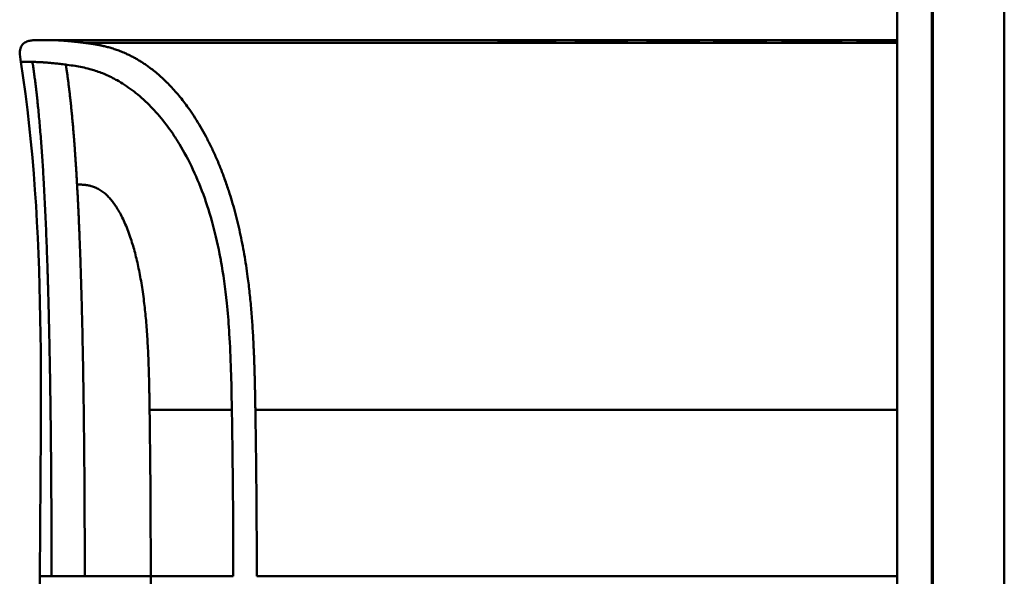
# Model space of a CAD drawing. Header units: millimetres. Extents: x 20 to 833, y 20 to 574.
# Tile 16 of 26: x 383 to 411, y 416 to 432. Entities that reach past the tile are written whole.
import ezdxf

# ---------------------------------------------------------------- set-up
doc = ezdxf.new("R2010")
doc.units = ezdxf.units.MM
doc.header["$LTSCALE"] = 2
doc.layers.add('Sichtbare Kanten(DIN)', color=7, linetype='Continuous', lineweight=50)
doc.layers.add('Sichtbare tangentiale Kanten(DIN)', color=7, linetype='Continuous', lineweight=50)

msp = doc.modelspace()

# ---------------------------------------------------------------- linework, layer by layer
at = {"layer": 'Sichtbare Kanten(DIN)'}
for p, q in [((407.5745, 299.227), (407.5745, 490.6582)), ((408.5445, 490.6582), (408.5445, 299.227)), ((408.5745, 490.6583), (408.5745, 299.2269)), ((395.0849, 431.4304), (383.9065, 431.4304)), ((395.0849, 431.4304), (407.5745, 431.4304)), ((396.258, 431.4262), (396.5768, 431.4262)), ((396.5768, 431.4221), (396.5768, 431.4262)), ((396.6647, 431.4093), (396.6647, 431.3998)), ((396.839, 431.4177), (396.839, 431.4141)), ((398.037, 431.3974), (397.0722, 431.3974)), ((397.132, 431.4182), (397.7568, 431.4182)), ((397.132, 431.4149), (397.132, 431.4182)), ((397.7568, 431.4182), (397.7568, 431.4262)), ((397.7568, 431.4262), (398.037, 431.4262)), ((397.7568, 431.4149), (397.7568, 431.4182)), ((397.7568, 431.4026), (397.7568, 431.4149)), ((397.7568, 431.3974), (397.7568, 431.4026)), ((398.037, 431.4262), (398.037, 431.3974)), ((398.5557, 431.4242), (398.5557, 431.4262)), ((398.5557, 431.4262), (400.0425, 431.4262)), ((399.7656, 431.4242), (398.5557, 431.4242)), ((398.5703, 431.3974), (398.5703, 431.4025)), ((398.5703, 431.4025), (399.7656, 431.4025)), ((400.0425, 431.3974), (398.5703, 431.3974)), ((398.7027, 431.4136), (398.7027, 431.4171)), ((398.7027, 431.4171), (399.7656, 431.4171)), ((399.7656, 431.4136), (398.7027, 431.4136)), ((399.7656, 431.4242), (399.7656, 431.4171)), ((399.7656, 431.4136), (399.7656, 431.4171)), ((399.7656, 431.4136), (399.7656, 431.4025)), ((399.7656, 431.3974), (399.7656, 431.4025)), ((400.0425, 431.4262), (400.0425, 431.3974)), ((400.6844, 431.3993), (400.6844, 431.4048)), ((400.8323, 431.4158), (400.8323, 431.4214)), ((400.9191, 431.4152), (400.9191, 431.4191)), ((401.372, 431.417), (401.372, 431.4132)), ((401.5889, 431.4028), (401.6016, 431.4029)), ((401.5889, 431.3974), (401.5889, 431.4028)), ((401.6603, 431.4115), (401.6479, 431.4116)), ((401.7761, 431.4086), (401.7761, 431.4151)), ((401.781, 431.399), (401.781, 431.4077)), ((401.9057, 431.401), (401.9057, 431.4137)), ((402.5548, 431.3993), (402.5548, 431.4048)), ((402.7028, 431.4158), (402.7028, 431.4214)), ((402.7896, 431.4152), (402.7896, 431.4191)), ((403.2425, 431.417), (403.2425, 431.4132)), ((403.4593, 431.4028), (403.472, 431.4029)), ((403.4593, 431.3974), (403.4593, 431.4028)), ((403.5307, 431.4115), (403.5183, 431.4116)), ((403.6465, 431.4086), (403.6465, 431.4151)), ((403.6514, 431.399), (403.6514, 431.4077)), ((403.7762, 431.401), (403.7762, 431.4137)), ((404.617, 431.3974), (404.3401, 431.3974)), ((404.617, 431.4178), (404.617, 431.3974)), ((405.7612, 431.3974), (405.7612, 431.4178)), ((406.0382, 431.3974), (405.7612, 431.3974)), ((406.4431, 431.4242), (406.4431, 431.4262)), ((406.4431, 431.4262), (407.5745, 431.4262)), ((407.5745, 431.4242), (406.4431, 431.4242)), ((406.4578, 431.3974), (406.4578, 431.4025)), ((406.4578, 431.4025), (407.5745, 431.4025)), ((407.5745, 431.3974), (406.4578, 431.3974)), ((406.5901, 431.4136), (406.5901, 431.4171)), ((406.5901, 431.4171), (407.5745, 431.4171)), ((407.5745, 431.4136), (406.5901, 431.4136))]:
    msp.add_line(p, q, dxfattribs=at)
for centre, major_axis, ratio, start_param, end_param in [((401.4637, 431.4081), (0.322, 0), 0.0132624, 0.786802, 0.9140415), ((400.0715, 431.3993), (-1.9133, -0.0113), 0.0066389, 3.4299508, 3.6129134), ((403.3341, 431.4081), (0.322, 0), 0.0132625, 0.786802, 0.9140415), ((401.9419, 431.3993), (-1.9133, -0.0113), 0.0066389, 3.4299508, 3.6129135)]:
    msp.add_ellipse(centre, major_axis=major_axis, ratio=ratio, start_param=start_param, end_param=end_param, dxfattribs=at)
for points, degree, knots in [([(383.0624, 430.8198), (383.0473, 430.9169), (383.0299, 431.0157), (383.04, 431.1425), (383.0446, 431.1713), (383.0582, 431.2179), (383.0653, 431.2365), (383.0832, 431.2716), (383.0941, 431.2884), (383.1192, 431.3188), (383.1336, 431.3326), (383.1808, 431.3692), (383.218, 431.387), (383.2936, 431.4112), (383.3328, 431.4183), (383.4111, 431.4272), (383.4508, 431.4291), (383.4946, 431.4299), (383.4994, 431.43), (383.5089, 431.4302), (383.5136, 431.4302), (383.5221, 431.4303), (383.5259, 431.4303), (383.532, 431.4304), (383.5343, 431.4304), (383.5439, 431.4304), (383.5459, 431.4304), (383.5555, 431.4304), (383.5552, 431.4304), (383.5605, 431.4304), (383.5635, 431.4304), (383.5723, 431.4304), (383.5746, 431.4304), (383.5804, 431.4304), (383.581, 431.4304), (383.5836, 431.4304), (383.5838, 431.4304), (383.5843, 431.4304), (383.5844, 431.4304), (383.5848, 431.4304), (383.5848, 431.4304), (383.5849, 431.4304), (383.585, 431.4304), (383.5851, 431.4304), (383.5851, 431.4304), (383.5852, 431.4304)], 3, [0, 0, 0, 0, 0.02949813, 0.02949813, 0.03816212, 0.03816212, 0.04407159, 0.04407159, 0.04999096, 0.04999096, 0.0559127, 0.0559127, 0.06789554, 0.06789554, 0.07973517, 0.07973517, 0.09152842, 0.09152842, 0.09300233, 0.09300233, 0.09448427, 0.09448427, 0.09598067, 0.09598067, 0.09746752, 0.09746752, 0.10347041, 0.10347041, 0.12705217, 0.12705217, 0.18793537, 0.18793537, 0.21076772, 0.21076772, 0.21504997, 0.21504997, 0.21541803, 0.21541803, 0.21560274, 0.21560274, 0.21562578, 0.21562578, 0.21564904, 0.21564904, 0.21566069, 0.21566069, 0.21566069, 0.21566069]), ([(383.5644, 431.4304), (383.5644, 431.4304), (383.5663, 431.4304), (383.5714, 431.4304), (383.5749, 431.4304), (383.5796, 431.4304), (383.5808, 431.4304), (383.5833, 431.4304), (383.5843, 431.4304), (383.5863, 431.4304), (383.5866, 431.4304), (383.5874, 431.4304), (383.5873, 431.4304), (383.5879, 431.4304), (383.5879, 431.4304), (383.5879, 431.4304)], 3, [0.03564044, 0.03564044, 0.03564044, 0.03564044, 0.09637363, 0.09637363, 0.19233222, 0.19233222, 0.22831668, 0.22831668, 0.25530508, 0.25530508, 0.26036548, 0.26036548, 0.26131455, 0.26131455, 0.26134888, 0.26134888, 0.26134888, 0.26134888]), ([(383.5852, 431.4304), (383.6329, 431.4304), (383.5926, 431.4304), (383.7698, 431.4305), (383.7989, 431.4304), (383.838, 431.4304), (383.8458, 431.4304), (383.8715, 431.4305), (383.874, 431.4305), (383.8808, 431.4305), (383.8816, 431.4305), (383.8831, 431.4305), (383.8834, 431.4305), (383.884, 431.4305), (383.8842, 431.4305), (383.8845, 431.4305), (383.8847, 431.4305), (383.8848, 431.4305)], 3, [0, 0, 0, 0, 0.40745309, 0.40745309, 0.53230502, 0.53230502, 0.56366489, 0.56366489, 0.56763069, 0.56763069, 0.5681302, 0.5681302, 0.56825401, 0.56825401, 0.56831564, 0.56831564, 0.56835398, 0.56835398, 0.56835398, 0.56835398]), ([(383.7715, 431.4304), (383.775, 431.4304), (383.7852, 431.4304), (383.8024, 431.4304), (383.8262, 431.4304), (383.8533, 431.4304), (383.8768, 431.4304), (383.8935, 431.4304), (383.9034, 431.4304), (383.9065, 431.4304)], 5, [5.2664582, 5.2664582, 5.2664582, 5.2664582, 5.2664582, 5.2664582, 5.6662847, 6.4630012, 7.2597176, 8.0564341, 8.4131019, 8.4131019, 8.4131019, 8.4131019, 8.4131019, 8.4131019]), ([(383.9065, 431.4304), (383.9065, 431.4304), (383.9051, 431.4304), (383.9007, 431.4304), (383.8963, 431.4304), (383.892, 431.4305), (383.8877, 431.4305), (383.8848, 431.4305)], 5, [0, 0, 0, 0, 0, 0, 0.000053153, 0.006055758, 0.019422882, 0.019422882, 0.019422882, 0.019422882, 0.019422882, 0.019422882]), ([(396.839, 431.4177), (396.7422, 431.4195), (396.6454, 431.4212), (396.4517, 431.424), (396.3548, 431.4252), (396.258, 431.4262)], 3, [-0.10525723, -0.10525723, -0.10525723, -0.10525723, -0.05262911, -0.05262911, -0.000001, -0.000001, -0.000001, -0.000001]), ([(397.0722, 431.3974), (396.997, 431.3975), (396.9211, 431.3977), (396.8488, 431.3981), (396.7754, 431.3986), (396.7051, 431.3992), (396.6429, 431.4001), (396.5884, 431.4009), (396.5418, 431.4018), (396.5049, 431.4029), (396.4624, 431.4041), (396.4355, 431.4055), (396.4211, 431.4068), (396.4124, 431.4076), (396.4084, 431.4084), (396.4082, 431.4092), (396.4081, 431.4099), (396.4111, 431.4112), (396.438, 431.4125), (396.4602, 431.4135), (396.495, 431.4145), (396.543, 431.4153), (396.5799, 431.4159), (396.6232, 431.4164), (396.6716, 431.4168), (396.7235, 431.4172), (396.7801, 431.4175), (396.839, 431.4177)], 3, [0, 0, 0, 0, 0.02257105, 0.02257105, 0.02257105, 0.04549231, 0.04549231, 0.04549231, 0.06561279, 0.06561279, 0.06561279, 0.08877499, 0.08877499, 0.08877499, 0.10286246, 0.10286246, 0.10286246, 0.11642748, 0.11642748, 0.11642748, 0.12760541, 0.12760541, 0.12760541, 0.13620924, 0.13620924, 0.13620924, 0.14543106, 0.14543106, 0.14543106, 0.14543106]), ([(396.5768, 431.4262), (396.6694, 431.4252), (396.7619, 431.4241), (396.947, 431.4214), (397.0395, 431.4199), (397.132, 431.4182)], 3, [-0.1005752, -0.1005752, -0.1005752, -0.1005752, -0.0502881, -0.0502881, -0.000001, -0.000001, -0.000001, -0.000001]), ([(400.6981, 431.4171), (400.6701, 431.4175), (400.6464, 431.4178), (400.608, 431.4186), (400.5936, 431.419), (400.5627, 431.4203), (400.5559, 431.4212), (400.5711, 431.4226), (400.59, 431.4232), (400.6567, 431.4243), (400.7049, 431.4247), (400.8133, 431.4254), (400.8882, 431.4258), (401.0982, 431.4263), (401.2056, 431.4264), (401.371, 431.4264), (401.5213, 431.4264), (401.879, 431.4258), (401.963, 431.4255), (402.0584, 431.4251)], 3, [0, 0, 0, 0, 0.01149153, 0.01149153, 0.0227532, 0.0227532, 0.04503692, 0.04503692, 0.06455612, 0.06455612, 0.08606677, 0.08606677, 0.10525478, 0.10525478, 0.12316021, 0.12316021, 0.13295642, 0.13295642, 0.14293473, 0.14293473, 0.14293473, 0.14293473]), ([(400.6844, 431.4048), (400.8308, 431.4039), (400.9673, 431.4028), (401.1979, 431.402), (401.2759, 431.4019), (401.431, 431.402), (401.5177, 431.4023), (401.5889, 431.4028)], 3, [0, 0, 0, 0, 0.046472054, 0.046472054, 0.069988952, 0.069988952, 0.09284234, 0.09284234, 0.09284234, 0.09284234]), ([(401.6479, 431.4116), (401.5165, 431.4129), (401.3181, 431.4134), (401.0693, 431.4143), (400.9848, 431.4148), (400.8314, 431.4158), (400.7574, 431.4164), (400.6981, 431.4171)], 3, [0, 0, 0, 0, 0.046485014, 0.046485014, 0.069862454, 0.069862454, 0.092485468, 0.092485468, 0.092485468, 0.092485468]), ([(401.3741, 431.4245), (401.3114, 431.4245), (401.2477, 431.4245), (401.1855, 431.4244), (401.1116, 431.4243), (401.0613, 431.4242), (401.0282, 431.424), (400.9804, 431.4239), (400.9418, 431.4236), (400.9087, 431.4233), (400.8853, 431.423), (400.8669, 431.4228), (400.8539, 431.4225), (400.8403, 431.4221), (400.8334, 431.4218), (400.8323, 431.4214)], 3, [0, 0, 0, 0, 0.01883476, 0.01883476, 0.01883476, 0.04122323, 0.04122323, 0.04122323, 0.07345994, 0.07345994, 0.07345994, 0.09621383, 0.09621383, 0.09621383, 0.12027026, 0.12027026, 0.12027026, 0.12027026]), ([(400.8323, 431.4214), (400.8323, 431.4209), (400.8367, 431.4205), (400.8497, 431.4202), (400.8629, 431.4198), (400.8837, 431.4195), (400.9191, 431.4191)], 3, [0, 0, 0, 0, 0.011670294, 0.011670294, 0.011670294, 0.023611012, 0.023611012, 0.023611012, 0.023611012]), ([(400.9191, 431.4191), (400.9564, 431.4188), (401.0062, 431.4184), (401.0606, 431.4182), (401.1151, 431.4179), (401.1674, 431.4177), (401.2314, 431.4174)], 3, [0, 0, 0, 0, 0.017158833, 0.017158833, 0.017158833, 0.034366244, 0.034366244, 0.034366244, 0.034366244]), ([(402.0402, 431.4069), (402.0331, 431.4056), (402.0131, 431.4042), (401.94, 431.4016), (401.8939, 431.4007), (401.79, 431.399), (401.7144, 431.3983), (401.5669, 431.3972), (401.4773, 431.3968), (401.2922, 431.3966), (401.1995, 431.3967), (401.1076, 431.397)], 3, [0, 0, 0, 0, 0.02268428, 0.02268428, 0.04712145, 0.04712145, 0.09509963, 0.09509963, 0.16523526, 0.16523526, 0.23537952, 0.23537952, 0.23537952, 0.23537952]), ([(401.2314, 431.4174), (401.2548, 431.4174), (401.2783, 431.4173), (401.3017, 431.4172), (401.3035, 431.4172), (401.3147, 431.4172), (401.3261, 431.4172), (401.3419, 431.4171), (401.3604, 431.4171), (401.372, 431.417)], 3, [0, 0, 0, 0, 0.0072437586, 0.0072437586, 0.0072437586, 0.0077833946, 0.0077833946, 0.0077833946, 0.0085271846, 0.0085271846, 0.0085271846, 0.0085271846]), ([(401.372, 431.417), (401.4584, 431.4168), (401.519, 431.4165), (401.5868, 431.4163), (401.6546, 431.416), (401.7184, 431.4156), (401.7761, 431.4151)], 3, [0, 0, 0, 0, 0.021522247, 0.021522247, 0.021522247, 0.043058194, 0.043058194, 0.043058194, 0.043058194]), ([(401.6016, 431.4029), (401.6295, 431.4032), (401.6558, 431.4035), (401.6794, 431.4038), (401.7023, 431.4042), (401.7215, 431.4046), (401.7373, 431.405), (401.7449, 431.4052), (401.7532, 431.4055), (401.7608, 431.4058), (401.767, 431.4061), (401.7725, 431.4064), (401.7762, 431.4068), (401.7828, 431.4074), (401.7825, 431.408), (401.7758, 431.4086), (401.7702, 431.4091), (401.7601, 431.4096), (401.7459, 431.41), (401.7317, 431.4104), (401.7133, 431.4108), (401.691, 431.4111)], 3, [0, 0, 0, 0, 0.009108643, 0.009108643, 0.009108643, 0.017969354, 0.017969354, 0.017969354, 0.022262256, 0.022262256, 0.022262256, 0.025779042, 0.025779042, 0.025779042, 0.032109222, 0.032109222, 0.032109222, 0.037381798, 0.037381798, 0.037381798, 0.042657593, 0.042657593, 0.042657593, 0.042657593]), ([(401.9057, 431.4137), (401.9332, 431.4133), (401.9579, 431.4129), (401.9784, 431.4124), (401.9973, 431.4119), (402.0118, 431.4114), (402.0223, 431.4109), (402.0335, 431.4103), (402.0395, 431.4097), (402.0423, 431.409), (402.0433, 431.4088), (402.0441, 431.4085), (402.0442, 431.4082), (402.0442, 431.4078), (402.0432, 431.4074), (402.0402, 431.4069)], 3, [0, 0, 0, 0, 0.011751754, 0.011751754, 0.011751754, 0.022634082, 0.022634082, 0.022634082, 0.034182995, 0.034182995, 0.034182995, 0.038366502, 0.038366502, 0.038366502, 0.042746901, 0.042746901, 0.042746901, 0.042746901]), ([(402.5685, 431.4171), (402.5406, 431.4175), (402.5169, 431.4178), (402.4784, 431.4186), (402.4641, 431.419), (402.4331, 431.4203), (402.4263, 431.4212), (402.4415, 431.4226), (402.4604, 431.4232), (402.5271, 431.4243), (402.5753, 431.4247), (402.6838, 431.4254), (402.7586, 431.4258), (402.9686, 431.4263), (403.076, 431.4264), (403.2414, 431.4264), (403.3917, 431.4264), (403.7495, 431.4258), (403.8335, 431.4255), (403.9288, 431.4251)], 3, [0, 0, 0, 0, 0.01149154, 0.01149154, 0.02275323, 0.02275323, 0.04503691, 0.04503691, 0.06455606, 0.06455606, 0.08606666, 0.08606666, 0.10525462, 0.10525462, 0.12316002, 0.12316002, 0.13295622, 0.13295622, 0.14293452, 0.14293452, 0.14293452, 0.14293452]), ([(402.5548, 431.4048), (402.7013, 431.4039), (402.8377, 431.4028), (403.0683, 431.402), (403.1463, 431.4019), (403.3014, 431.402), (403.3881, 431.4023), (403.4593, 431.4028)], 3, [0, 0, 0, 0, 0.046472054, 0.046472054, 0.069988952, 0.069988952, 0.09284234, 0.09284234, 0.09284234, 0.09284234]), ([(403.5183, 431.4116), (403.3869, 431.4129), (403.1886, 431.4134), (402.9397, 431.4143), (402.8552, 431.4148), (402.7018, 431.4158), (402.6278, 431.4164), (402.5685, 431.4171)], 3, [0, 0, 0, 0, 0.046485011, 0.046485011, 0.069862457, 0.069862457, 0.092485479, 0.092485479, 0.092485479, 0.092485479]), ([(403.2445, 431.4245), (403.1819, 431.4245), (403.1181, 431.4245), (403.056, 431.4244), (402.9821, 431.4243), (402.9317, 431.4242), (402.8986, 431.424), (402.8509, 431.4239), (402.8122, 431.4236), (402.7791, 431.4233), (402.7558, 431.423), (402.7373, 431.4228), (402.7244, 431.4225), (402.7107, 431.4221), (402.7039, 431.4218), (402.7028, 431.4214)], 3, [0, 0, 0, 0, 0.01883476, 0.01883476, 0.01883476, 0.04122323, 0.04122323, 0.04122323, 0.07345994, 0.07345994, 0.07345994, 0.09621383, 0.09621383, 0.09621383, 0.12027026, 0.12027026, 0.12027026, 0.12027026]), ([(402.7028, 431.4214), (402.7028, 431.4209), (402.7071, 431.4205), (402.7201, 431.4202), (402.7333, 431.4198), (402.7541, 431.4195), (402.7896, 431.4191)], 3, [0, 0, 0, 0, 0.011670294, 0.011670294, 0.011670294, 0.023611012, 0.023611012, 0.023611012, 0.023611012]), ([(402.7896, 431.4191), (402.8268, 431.4188), (402.8767, 431.4184), (402.931, 431.4182), (402.9855, 431.4179), (403.0379, 431.4177), (403.1018, 431.4174)], 3, [0, 0, 0, 0, 0.017158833, 0.017158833, 0.017158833, 0.034366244, 0.034366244, 0.034366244, 0.034366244]), ([(403.9106, 431.4069), (403.9036, 431.4056), (403.8835, 431.4042), (403.8105, 431.4016), (403.7643, 431.4007), (403.6604, 431.399), (403.5848, 431.3983), (403.4373, 431.3972), (403.3477, 431.3968), (403.1626, 431.3966), (403.0699, 431.3967), (402.9781, 431.397)], 3, [0, 0, 0, 0, 0.02268428, 0.02268428, 0.04712145, 0.04712145, 0.09509963, 0.09509963, 0.16523526, 0.16523526, 0.23537953, 0.23537953, 0.23537953, 0.23537953]), ([(403.1018, 431.4174), (403.1252, 431.4174), (403.1487, 431.4173), (403.1722, 431.4172), (403.1739, 431.4172), (403.1851, 431.4172), (403.1965, 431.4172), (403.2123, 431.4171), (403.2308, 431.4171), (403.2425, 431.417)], 3, [0, 0, 0, 0, 0.0072437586, 0.0072437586, 0.0072437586, 0.0077833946, 0.0077833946, 0.0077833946, 0.0085271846, 0.0085271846, 0.0085271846, 0.0085271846]), ([(403.2425, 431.417), (403.3288, 431.4168), (403.3894, 431.4165), (403.4572, 431.4163), (403.5251, 431.416), (403.5888, 431.4156), (403.6465, 431.4151)], 3, [0, 0, 0, 0, 0.021522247, 0.021522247, 0.021522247, 0.043058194, 0.043058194, 0.043058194, 0.043058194]), ([(403.472, 431.4029), (403.4999, 431.4032), (403.5262, 431.4035), (403.5498, 431.4038), (403.5727, 431.4042), (403.592, 431.4046), (403.6077, 431.405), (403.6153, 431.4052), (403.6237, 431.4055), (403.6312, 431.4058), (403.6375, 431.4061), (403.6429, 431.4064), (403.6466, 431.4068), (403.6532, 431.4074), (403.6529, 431.408), (403.6462, 431.4086), (403.6406, 431.4091), (403.6306, 431.4096), (403.6163, 431.41), (403.6021, 431.4104), (403.5837, 431.4108), (403.5615, 431.4111)], 3, [0, 0, 0, 0, 0.009108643, 0.009108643, 0.009108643, 0.017969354, 0.017969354, 0.017969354, 0.022262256, 0.022262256, 0.022262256, 0.025779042, 0.025779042, 0.025779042, 0.032109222, 0.032109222, 0.032109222, 0.037381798, 0.037381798, 0.037381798, 0.042657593, 0.042657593, 0.042657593, 0.042657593]), ([(403.7762, 431.4137), (403.8036, 431.4133), (403.8284, 431.4129), (403.8488, 431.4124), (403.8678, 431.4119), (403.8823, 431.4114), (403.8927, 431.4109), (403.9039, 431.4103), (403.91, 431.4097), (403.9127, 431.409), (403.9137, 431.4088), (403.9146, 431.4085), (403.9146, 431.4082), (403.9146, 431.4078), (403.9136, 431.4074), (403.9106, 431.4069)], 3, [0, 0, 0, 0, 0.011751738, 0.011751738, 0.011751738, 0.02263405, 0.02263405, 0.02263405, 0.034182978, 0.034182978, 0.034182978, 0.038366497, 0.038366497, 0.038366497, 0.042746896, 0.042746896, 0.042746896, 0.042746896]), ([(404.3401, 431.3974), (404.3401, 431.4051), (404.3401, 431.4112), (404.3401, 431.4178), (404.3365, 431.4196), (404.3992, 431.4223), (404.4356, 431.4231), (404.5377, 431.4245), (404.5978, 431.425), (404.7541, 431.4258), (404.8488, 431.4261), (405.0887, 431.4264), (405.2344, 431.4264), (405.4532, 431.4262), (405.5598, 431.426), (405.7343, 431.4253), (405.8016, 431.4248), (405.9139, 431.4236), (405.9549, 431.4229), (406.003, 431.4214), (406.0165, 431.4207), (406.0298, 431.4196), (406.033, 431.4192), (406.0362, 431.4186), (406.037, 431.4184), (406.0377, 431.4181), (406.0379, 431.418), (406.0381, 431.4178), (406.0382, 431.4178), (406.0382, 431.4177), (406.0382, 431.4177), (406.0382, 431.4176), (406.0382, 431.4176), (406.0382, 431.4176), (406.0382, 431.4176), (406.0382, 431.4176), (406.0382, 431.4176), (406.0382, 431.4176), (406.0382, 431.4176), (406.0382, 431.4176), (406.0382, 431.4176), (406.0382, 431.4125), (406.0382, 431.4059), (406.0382, 431.3974)], 3, [0, 0, 0, 0, 0.10923342, 0.10923342, 0.14902323, 0.14902323, 0.17261376, 0.17261376, 0.19373775, 0.19373775, 0.21825472, 0.21825472, 0.25260674, 0.25260674, 0.28700928, 0.28700928, 0.31520426, 0.31520426, 0.34433143, 0.34433143, 0.36449708, 0.36449708, 0.37511436, 0.37511436, 0.38037663, 0.38037663, 0.38304921, 0.38304921, 0.38431996, 0.38431996, 0.38502066, 0.38502066, 0.38562815, 0.38562815, 0.3856453, 0.3856453, 0.38565286, 0.38565286, 0.38565903, 0.38565903, 0.38566152, 0.38566152, 0.51462095, 0.51462095, 0.51462095, 0.51462095]), ([(405.7612, 431.3974), (405.7612, 431.4034), (405.7612, 431.4085), (405.7612, 431.4128), (405.7612, 431.4149), (405.7612, 431.4165), (405.7612, 431.4178), (405.7612, 431.4183), (405.7598, 431.4187), (405.7571, 431.419), (405.7503, 431.42), (405.7339, 431.4209), (405.7013, 431.4217), (405.6783, 431.4223), (405.6476, 431.4227), (405.607, 431.4231), (405.5662, 431.4235), (405.5183, 431.4238), (405.4641, 431.424), (405.4011, 431.4243), (405.3328, 431.4244), (405.2642, 431.4244), (405.2462, 431.4244), (405.2218, 431.4244), (405.1932, 431.4244), (405.1296, 431.4244), (405.0449, 431.4244), (404.9626, 431.4242), (404.9038, 431.424), (404.8499, 431.4238), (404.8029, 431.4234), (404.7594, 431.4231), (404.7249, 431.4227), (404.698, 431.4222), (404.669, 431.4216), (404.6497, 431.421), (404.6373, 431.4203), (404.6225, 431.4196), (404.617, 431.4187), (404.617, 431.4178)], 3, [0, 0, 0, 0, 0.08588955, 0.08588955, 0.08588955, 0.12792759, 0.12792759, 0.12792759, 0.14329925, 0.14329925, 0.14329925, 0.1836295, 0.1836295, 0.1836295, 0.21198, 0.21198, 0.21198, 0.24045154, 0.24045154, 0.24045154, 0.27358933, 0.27358933, 0.27358933, 0.28227129, 0.28227129, 0.28227129, 0.30155086, 0.30155086, 0.30155086, 0.31532277, 0.31532277, 0.31532277, 0.328077, 0.328077, 0.328077, 0.34184355, 0.34184355, 0.34184355, 0.3581502, 0.3581502, 0.3581502, 0.3581502]), ([(405.0174, 431.4304), (405.0174, 431.4304), (405.0175, 431.4304), (405.0177, 431.4304), (405.0179, 431.4304), (405.0186, 431.4304), (405.019, 431.4304), (405.0203, 431.4304), (405.0211, 431.4304), (405.0254, 431.4304), (405.0288, 431.4304), (405.0391, 431.4304), (405.0459, 431.4304), (405.0656, 431.4304), (405.0784, 431.4304), (405.9189, 431.4304), (406.7467, 431.4304), (407.5745, 431.4305)], 3, [0, 0, 0, 0, 0.00001603, 0.00001603, 0.00008011, 0.00008011, 0.00020828, 0.00020828, 0.00046461, 0.00046461, 0.00148992, 0.00148992, 0.00354055, 0.00354055, 0.00738547, 0.00738547, 0.25573177, 0.25573177, 0.25573177, 0.25573177]), ([(383.0625, 402.0405), (383.3416, 403.8329), (383.4084, 405.6541), (383.5767, 410.4533), (383.5972, 413.4423), (383.5972, 416.4304)], 3, [0, 0, 0, 0, 0.5441984, 0.5441984, 1.4406269, 1.4406269, 1.4406269, 1.4406269])]:
    msp.add_open_spline(points, degree=degree, knots=knots, dxfattribs=at)
for points, weights, knots in [([(397.7568, 431.4149), (397.5393, 431.4149), (397.3218, 431.4149), (397.1043, 431.4149), (397.0696, 431.4149), (397.0366, 431.4148), (397.0055, 431.4148), (396.9708, 431.4147), (396.9384, 431.4146), (396.9087, 431.4145), (396.8747, 431.4144), (396.8442, 431.4142), (396.8172, 431.414), (396.7875, 431.4137), (396.762, 431.4134), (396.7409, 431.413), (396.7139, 431.4125), (396.694, 431.412), (396.6813, 431.4113), (396.6702, 431.4107), (396.6647, 431.41), (396.6647, 431.4093)], [1, 1, 1, 1, 0.99849745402, 0.99849745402, 1, 0.998977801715, 0.998977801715, 1, 0.999210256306, 0.999210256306, 1, 0.999393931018, 0.999393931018, 1, 0.999355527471, 0.999355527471, 1, 0.999661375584, 0.999661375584, 1], [0, 0, 0, 0, 0.06524927, 0.06524927, 0.06524927, 0.07514662, 0.07514662, 0.07514662, 0.08495113, 0.08495113, 0.08495113, 0.0950243, 0.0950243, 0.0950243, 0.10514294, 0.10514294, 0.10514294, 0.11940393, 0.11940393, 0.11940393, 0.13098394, 0.13098394, 0.13098394, 0.13098394]), ([(396.6647, 431.4093), (396.6647, 431.4083), (396.6751, 431.4074), (396.6957, 431.4065), (396.7068, 431.4061), (396.7209, 431.4057), (396.7379, 431.4053), (396.7549, 431.4049), (396.7746, 431.4045), (396.797, 431.4042), (396.8181, 431.4039), (396.8414, 431.4037), (396.8669, 431.4034), (396.8906, 431.4032), (396.9162, 431.4031), (396.9436, 431.4029), (396.9922, 431.4027), (397.046, 431.4026), (397.1043, 431.4026), (397.3218, 431.4026), (397.5393, 431.4026), (397.7568, 431.4026)], [1, 0.99534372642, 0.99534372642, 1, 0.998494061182, 0.998494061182, 1, 0.998460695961, 0.998460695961, 1, 0.998657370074, 0.998657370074, 1, 0.998874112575, 0.998874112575, 1, 0.996743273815, 0.996743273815, 1, 1, 1, 1], [0, 0, 0, 0, 0.01674988, 0.01674988, 0.01674988, 0.02595306, 0.02595306, 0.02595306, 0.03516948, 0.03516948, 0.03516948, 0.04380093, 0.04380093, 0.04380093, 0.05180968, 0.05180968, 0.05180968, 0.06588595, 0.06588595, 0.06588595, 0.13113523, 0.13113523, 0.13113523, 0.13113523]), ([(401.0757, 431.397), (401.0148, 431.3972), (400.9563, 431.3975), (400.9001, 431.3978), (400.8406, 431.3981), (400.7837, 431.3985), (400.7296, 431.3989), (400.6942, 431.3992), (400.6592, 431.3995), (400.6246, 431.3999), (400.62, 431.3999), (400.6154, 431.4), (400.6108, 431.4)], [1, 0.999971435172, 0.999971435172, 1, 0.999946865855, 0.999946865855, 1, 0.999474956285, 0.999474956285, 1, 1, 1, 1], [0, 0, 0, 0, 0.017926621, 0.017926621, 0.017926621, 0.035875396, 0.035875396, 0.035875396, 0.047367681, 0.047367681, 0.047367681, 0.048906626, 0.048906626, 0.048906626, 0.048906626]), ([(401.9951, 431.4228), (401.9149, 431.4232), (401.8391, 431.4235), (401.766, 431.4238), (401.7254, 431.4239), (401.6853, 431.424), (401.6455, 431.4241), (401.6043, 431.4242), (401.5631, 431.4243), (401.5216, 431.4243), (401.4848, 431.4244), (401.448, 431.4244), (401.4111, 431.4244), (401.3984, 431.4244), (401.3861, 431.4245), (401.3741, 431.4245)], [1, 1.00798459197, 1.00798459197, 1, 1.00194930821, 1.00194930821, 1, 1.00189086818, 1.00189086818, 1, 1, 1, 1, 1.00147352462, 1.00147352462, 1], [0, 0, 0, 0, 0.024290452, 0.024290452, 0.024290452, 0.037323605, 0.037323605, 0.037323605, 0.050615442, 0.050615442, 0.050615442, 0.061772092, 0.061772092, 0.061772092, 0.065490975, 0.065490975, 0.065490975, 0.065490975]), ([(402.9462, 431.397), (402.8853, 431.3972), (402.8267, 431.3975), (402.7705, 431.3978), (402.711, 431.3981), (402.6542, 431.3985), (402.6, 431.3989), (402.5646, 431.3992), (402.5296, 431.3995), (402.495, 431.3999), (402.4904, 431.3999), (402.4858, 431.4), (402.4813, 431.4)], [1, 0.999971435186, 0.999971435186, 1, 0.999946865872, 0.999946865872, 1, 0.999474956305, 0.999474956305, 1, 1, 1, 1], [0, 0, 0, 0, 0.01792662, 0.01792662, 0.01792662, 0.035875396, 0.035875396, 0.035875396, 0.047367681, 0.047367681, 0.047367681, 0.048906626, 0.048906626, 0.048906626, 0.048906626]), ([(403.8655, 431.4228), (403.7853, 431.4232), (403.7095, 431.4235), (403.6364, 431.4238), (403.5958, 431.4239), (403.5558, 431.424), (403.5159, 431.4241), (403.4747, 431.4242), (403.4335, 431.4243), (403.392, 431.4243), (403.3553, 431.4244), (403.3184, 431.4244), (403.2815, 431.4244), (403.2688, 431.4244), (403.2565, 431.4245), (403.2445, 431.4245)], [1, 1.00798459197, 1.00798459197, 1, 1.00194930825, 1.00194930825, 1, 1.00189086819, 1.00189086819, 1, 1, 1, 1, 1.00147352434, 1.00147352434, 1], [0, 0, 0, 0, 0.024290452, 0.024290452, 0.024290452, 0.037323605, 0.037323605, 0.037323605, 0.050615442, 0.050615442, 0.050615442, 0.061772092, 0.061772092, 0.061772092, 0.065490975, 0.065490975, 0.065490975, 0.065490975])]:
    msp.add_rational_spline(points, weights, degree=3, knots=knots, dxfattribs=at)
for points in [[(400.6108, 431.4), (400.6353, 431.4017), (400.6598, 431.4033), (400.6844, 431.4048)], [(401.1076, 431.397), (401.097, 431.397), (401.0864, 431.397), (401.0757, 431.397)], [(402.0584, 431.4251), (402.0373, 431.4244), (402.0162, 431.4236), (401.9951, 431.4228)], [(402.4813, 431.4), (402.5058, 431.4017), (402.5303, 431.4033), (402.5548, 431.4048)], [(402.9781, 431.397), (402.9674, 431.397), (402.9568, 431.397), (402.9462, 431.397)], [(403.9288, 431.4251), (403.9077, 431.4244), (403.8866, 431.4236), (403.8655, 431.4228)], [(383.0625, 430.8197), (383.0624, 430.8197), (383.0624, 430.8198), (383.0624, 430.8198)], [(383.5972, 416.4304), (383.5972, 421.2302), (383.8011, 426.0772), (383.0625, 430.8197)]]:
    msp.add_open_spline(points, degree=3, dxfattribs=at)
at = {"layer": 'Sichtbare tangentiale Kanten(DIN)'}
for p, q in [((410.5745, 489.6582), (410.5745, 300.227)), ((407.5745, 431.3526), (384.8579, 431.3526)), ((401.2314, 431.4137), (401.2314, 431.4174)), ((401.6016, 431.3975), (401.6016, 431.4029)), ((403.1018, 431.4137), (403.1018, 431.4174)), ((403.472, 431.3975), (403.472, 431.4029)), ((386.6643, 421.088), (386.6642, 421.0966)), ((388.9656, 421.088), (386.6643, 421.088)), ((407.5745, 421.088), (389.6229, 421.088)), ((389.6623, 416.4304), (407.5745, 416.4304))]:
    msp.add_line(p, q, dxfattribs=at)
for centre, major_axis, start_param, end_param in [((386.3881, 415.8705), (0.016, 10.7273), 4.764655, 5.2203708), ((386.3881, 416.9897), (0.016, -10.7273), 1.0628145, 1.5185918)]:
    msp.add_ellipse(centre, major_axis=major_axis, ratio=0.0286444, start_param=start_param, end_param=end_param, dxfattribs=at)
for points, degree, knots in [([(384.8578, 431.3526), (384.8578, 431.3527), (384.8507, 431.3535), (384.8113, 431.3585), (384.7412, 431.367), (384.6436, 431.3789), (384.523, 431.3913), (384.3924, 431.4045), (384.2727, 431.4142), (384.1645, 431.422), (384.0672, 431.4269), (383.9979, 431.4295), (383.9505, 431.4302), (383.9208, 431.4304), (383.9065, 431.4304)], 5, [0, 0, 0, 0, 0, 0, 0.00007894, 0.01381371, 0.07668964, 0.13956557, 0.20244149, 0.26531742, 0.32819335, 0.39106927, 0.4539452, 0.51676797, 0.51676797, 0.51676797, 0.51676797, 0.51676797, 0.51676797]), ([(389.6229, 421.088), (389.6228, 421.0922), (389.6155, 421.5305), (389.5991, 422.4033), (389.5529, 423.7277), (389.3851, 425.5017), (388.8491, 427.608), (388.0276, 429.2888), (387.1117, 430.3959), (386.2217, 431.0184), (385.6072, 431.2313), (385.2085, 431.3066), (384.9701, 431.3386), (384.8578, 431.3526)], 5, [0, 0, 0, 0, 0, 0, 0.0021022, 0.2198034, 0.4375046, 0.6552057, 0.8729069, 1.090608, 1.3083092, 1.5260104, 1.7436326, 1.7436326, 1.7436326, 1.7436326, 1.7436326, 1.7436326]), ([(383.0624, 430.8198), (383.0624, 430.8198), (383.0627, 430.8198), (383.0633, 430.8198), (383.0634, 430.8198), (383.0636, 430.8198), (383.0637, 430.8198), (383.0654, 430.8198), (383.0685, 430.8198), (383.0732, 430.8198), (383.0783, 430.8197), (383.0852, 430.8197), (383.095, 430.8196), (383.1048, 430.8196), (383.1175, 430.8195), (383.1332, 430.8195), (383.1393, 430.8195), (383.146, 430.8195), (383.1532, 430.8195), (383.1647, 430.8195), (383.1775, 430.8195), (383.1919, 430.8195), (383.2157, 430.8196), (383.2433, 430.8196), (383.2758, 430.8197), (383.3076, 430.8197), (383.3442, 430.8199), (383.3843, 430.8199), (383.3853, 430.8199), (383.3857, 430.8199), (383.3861, 430.8199)], 3, [0.16816227, 0.16816227, 0.16816227, 0.16816227, 0.2202767, 0.2202767, 0.2202767, 0.23095286, 0.23095286, 0.23095286, 0.33022951, 0.33022951, 0.33022951, 0.4395805, 0.4395805, 0.4395805, 0.54854182, 0.54854182, 0.54854182, 0.59063446, 0.59063446, 0.59063446, 0.6580998, 0.6580998, 0.6580998, 0.76890548, 0.76890548, 0.76890548, 0.8770848, 0.8770848, 0.8770848, 0.87997457, 0.87997457, 0.87997457, 0.87997457]), ([(383.3861, 430.8199), (383.3884, 430.8199), (383.3906, 430.8199), (383.3929, 430.8199), (383.4173, 430.8198), (383.4431, 430.8196), (383.4706, 430.8189), (383.498, 430.8183), (383.5272, 430.8172), (383.5583, 430.8158), (383.5894, 430.8144), (383.6222, 430.8127), (383.6566, 430.8106), (383.6696, 430.8098), (383.6829, 430.8089), (383.6965, 430.8079), (383.719, 430.8064), (383.7423, 430.8047), (383.7664, 430.8028), (383.8051, 430.7998), (383.8454, 430.7964), (383.8875, 430.7925), (383.9296, 430.7886), (383.9739, 430.7842), (384.0204, 430.7793), (384.0669, 430.7745), (384.1149, 430.7693), (384.1647, 430.7634), (384.2145, 430.7576), (384.2669, 430.7511), (384.3212, 430.7443)], 3, [0, 0, 0, 0, 0.00593799, 0.00593799, 0.00593799, 0.06876696, 0.06876696, 0.06876696, 0.13141451, 0.13141451, 0.13141451, 0.19404693, 0.19404693, 0.19404693, 0.2177013, 0.2177013, 0.2177013, 0.25674204, 0.25674204, 0.25674204, 0.3195011, 0.3195011, 0.3195011, 0.38223166, 0.38223166, 0.38223166, 0.44495846, 0.44495846, 0.44495846, 0.5075707, 0.5075707, 0.5075707, 0.5075707]), ([(384.3212, 430.7443), (384.3329, 430.7428), (384.3447, 430.7413), (384.3567, 430.7398), (384.4295, 430.7305), (384.5057, 430.7202), (384.5839, 430.7078), (384.7091, 430.6878), (384.8426, 430.6619), (384.9908, 430.6214), (385.0927, 430.5936), (385.1995, 430.5592), (385.308, 430.5174), (385.4165, 430.4757), (385.525, 430.4275), (385.6379, 430.3694), (385.675, 430.3503), (385.7132, 430.3299), (385.7524, 430.3078), (385.8901, 430.2305), (386.0332, 430.1378), (386.1751, 430.0313), (386.317, 429.9248), (386.4581, 429.8048), (386.6028, 429.664), (386.7294, 429.5408), (386.8592, 429.4004), (386.9858, 429.2467), (387.1124, 429.0929), (387.2348, 428.9275), (387.3547, 428.7466), (387.3853, 428.7005), (387.4162, 428.6525), (387.4469, 428.6035), (387.5819, 428.388), (387.7116, 428.1534), (387.8327, 427.9033), (387.9537, 427.6532), (388.0665, 427.3863), (388.1685, 427.1073), (388.2671, 426.8376), (388.3559, 426.5565), (388.4353, 426.2616), (388.5146, 425.9666), (388.585, 425.6568), (388.6468, 425.3235), (388.6512, 425.2997), (388.6553, 425.2773), (388.659, 425.2565), (388.7246, 424.8925), (388.78, 424.4983), (388.8235, 424.0737), (388.8502, 423.8144), (388.8704, 423.5679), (388.8877, 423.3063), (388.8898, 423.2749), (388.8917, 423.2457), (388.8934, 423.2178), (388.914, 422.8898), (388.9289, 422.5527), (388.9402, 422.2001), (388.9514, 421.8476), (388.957, 421.5842), (388.9656, 421.088)], 3, [0, 0, 0, 0, 0.0135271, 0.0135271, 0.0135271, 0.0957917, 0.0957917, 0.0957917, 0.2275588, 0.2275588, 0.2275588, 0.3181985, 0.3181985, 0.3181985, 0.4088383, 0.4088383, 0.4088383, 0.4385873, 0.4385873, 0.4385873, 0.5430912, 0.5430912, 0.5430912, 0.6475951, 0.6475951, 0.6475951, 0.7390043, 0.7390043, 0.7390043, 0.8304135, 0.8304135, 0.8304135, 0.8537246, 0.8537246, 0.8537246, 0.9560852, 0.9560852, 0.9560852, 1.0584459, 1.0584459, 1.0584459, 1.157356, 1.157356, 1.157356, 1.2562662, 1.2562662, 1.2562662, 1.263312, 1.263312, 1.263312, 1.386941, 1.386941, 1.386941, 1.4624438, 1.4624438, 1.4624438, 1.4715048, 1.4715048, 1.4715048, 1.5781325, 1.5781325, 1.5781325, 1.6847601, 1.6847601, 1.6847601, 1.6847601]), ([(386.6642, 421.0966), (386.6565, 421.6324), (386.6337, 422.9947), (386.5305, 424.5343), (386.1491, 426.3414), (385.5237, 427.211), (385.0807, 427.389), (384.7742, 427.3838), (384.6347, 427.3959)], 5, [0, 0, 0, 0, 0, 0, 0.24920002, 0.49920002, 0.74920002, 0.99920002, 0.99920002, 0.99920002, 0.99920002, 0.99920002, 0.99920002]), ([(389.0061, 416.4304), (389.0061, 416.6249), (389.0059, 416.818), (389.0054, 417.011), (389.0034, 417.9758), (388.996, 418.9416), (388.9834, 419.9145), (388.9809, 420.1097), (388.9782, 420.302), (388.9754, 420.4891), (388.9726, 420.6751), (388.9694, 420.8667), (388.966, 421.0665), (388.9659, 421.0739), (388.9657, 421.0809), (388.9656, 421.088)], 3, [0, 0, 0, 0, 0.05795206, 0.05795206, 0.05795206, 0.34771308, 0.34771308, 0.34771308, 0.40585328, 0.40585328, 0.40585328, 0.46369354, 0.46369354, 0.46369354, 0.46581276, 0.46581276, 0.46581276, 0.46581276]), ([(389.6623, 416.4302), (389.6623, 416.6244), (389.6621, 416.8185), (389.6617, 417.0126), (389.6613, 417.2066), (389.6607, 417.4007), (389.6599, 417.5949), (389.6591, 417.7891), (389.658, 417.9834), (389.6568, 418.1774), (389.6556, 418.3714), (389.6541, 418.5652), (389.6525, 418.7592), (389.6508, 418.9532), (389.649, 419.1473), (389.647, 419.3411), (389.6449, 419.5349), (389.6426, 419.7285), (389.6402, 419.923), (389.6377, 420.1175), (389.6351, 420.3129), (389.6322, 420.5072), (389.6293, 420.7015), (389.6262, 420.8947), (389.6229, 421.088)], 3, [0.00001899, 0.00001899, 0.00001899, 0.00001899, 0.05816111, 0.05816111, 0.05816111, 0.11628438, 0.11628438, 0.11628438, 0.17440764, 0.17440764, 0.17440764, 0.23253091, 0.23253091, 0.23253091, 0.29065418, 0.29065418, 0.29065418, 0.34877745, 0.34877745, 0.34877745, 0.40690071, 0.40690071, 0.40690071, 0.46504242, 0.46504242, 0.46504242, 0.46504242]), ([(383.9209, 416.4304), (383.766, 416.4304), (383.6764, 416.4304), (383.6321, 416.4304), (383.6039, 416.4304), (383.5968, 416.4304), (383.5969, 416.4304)], 3, [0, 0, 0, 0, 0.44038321, 0.44038321, 0.44038321, 0.7212637, 0.7212637, 0.7212637, 0.7212637]), ([(386.6958, 416.4304), (386.9, 416.4304), (387.0544, 416.4304), (387.2502, 416.4304), (387.446, 416.4304), (387.6477, 416.4304), (387.8507, 416.4304), (387.9015, 416.4304), (387.9523, 416.4304), (388.0031, 416.4304), (388.1555, 416.4304), (388.3075, 416.4304), (388.4551, 416.4304), (388.4797, 416.4304), (388.5041, 416.4304), (388.5285, 416.4304), (388.5528, 416.4304), (388.577, 416.4304), (388.601, 416.4304), (388.721, 416.4304), (388.8369, 416.4304), (388.9441, 416.4304), (388.9655, 416.4304), (388.9864, 416.4304), (389.0061, 416.4304)], 3, [0, 0, 0, 0, 0.13009876, 0.13009876, 0.13009876, 0.26019753, 0.26019753, 0.26019753, 0.29272222, 0.29272222, 0.29272222, 0.39029629, 0.39029629, 0.39029629, 0.40655864, 0.40655864, 0.40655864, 0.42282098, 0.42282098, 0.42282098, 0.50413271, 0.50413271, 0.50413271, 0.52039505, 0.52039505, 0.52039505, 0.52039505])]:
    msp.add_open_spline(points, degree=degree, knots=knots, dxfattribs=at)
for points, degree in [([(383.9209, 416.4304), (383.9209, 419.9051), (383.8836, 423.3798), (383.8091, 426.5298), (383.6648, 429.0305), (383.3861, 430.8199)], 5), ([(384.6347, 427.3959), (384.5906, 428.1797), (384.5385, 428.9141), (384.4773, 429.589), (384.4054, 430.1997), (384.3212, 430.7443)], 5), ([(384.6347, 427.3959), (384.7357, 425.602), (384.7965, 423.5256), (384.8321, 421.2327), (384.8499, 418.8316), (384.8499, 416.4304)], 5), ([(384.8499, 416.4304), (384.4296, 416.4304), (384.1245, 416.4304), (383.9209, 416.4304)], 3), ([(384.8499, 416.4304), (385.2761, 416.4304), (385.8914, 416.4304), (386.6958, 416.4304)], 3)]:
    msp.add_open_spline(points, degree=degree, dxfattribs=at)

doc.saveas('drawing.dxf')
